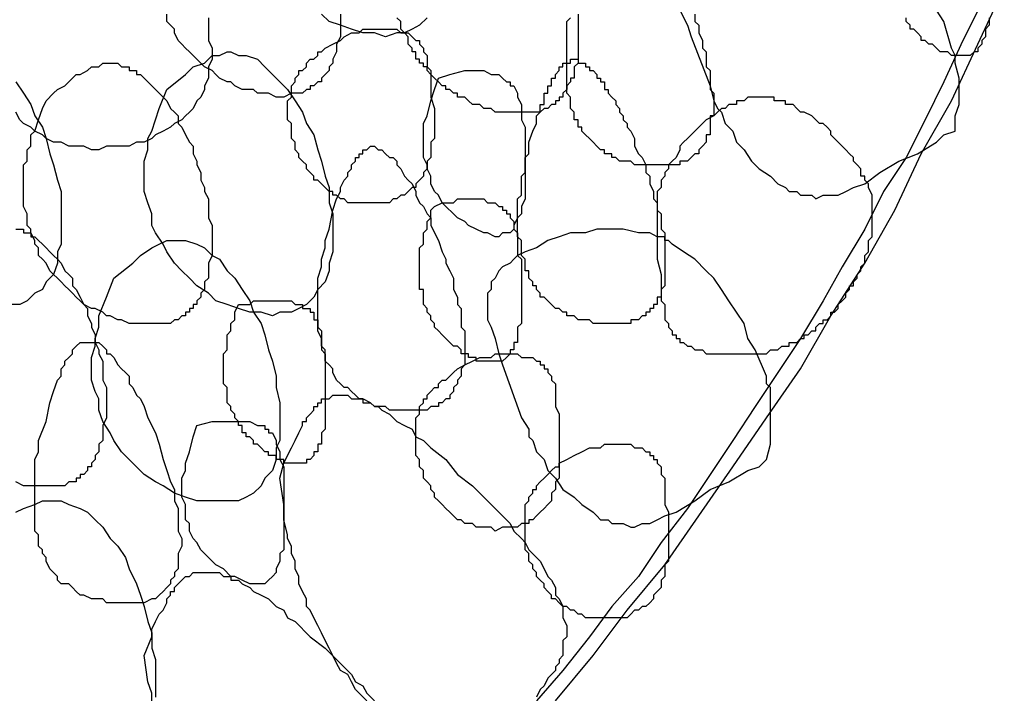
# Model space of a CAD drawing. Header units: millimetres. Extents: x 14 to 424, y 0 to 287.
# Tile 67 of 104: x 369.4 to 380.24, y 114.62 to 122.03. Entities that reach past the tile are written whole.
import ezdxf

# ---------------------------------------------------------------- set-up
doc = ezdxf.new("R2010")
doc.units = ezdxf.units.MM
doc.layers.add('PDF _0', color=7, linetype='Continuous')

msp = doc.modelspace()

# ---------------------------------------------------------------- linework, layer by layer
at = {"layer": 'PDF _0', "lineweight": 25}
for points in [[(375.298, 114.533), (375.713, 115.032), (376.087, 115.531), (376.502, 116.029), (376.876, 116.569), (377.25, 117.109), (377.624, 117.649), (377.998, 118.189), (378.33, 118.771), (378.704, 119.352), (379.037, 119.934), (379.327, 120.557), (379.66, 121.139), (379.95, 121.762), (380.241, 122.385)], [(379.992, 122.219), (379.784, 121.803), (379.577, 121.347), (379.369, 120.931), (379.161, 120.516), (378.912, 120.142), (378.704, 119.726), (378.455, 119.311), (378.247, 118.937), (377.998, 118.522), (377.749, 118.148), (377.499, 117.774), (377.25, 117.4), (377.001, 117.026), (376.752, 116.652), (376.461, 116.278), (376.212, 115.904), (375.921, 115.572), (375.672, 115.24), (375.381, 114.866), (375.09, 114.533)], [(372.93, 122.094), (372.93, 122.011), (372.93, 121.97), (372.93, 121.887), (372.93, 121.845), (372.888, 121.762), (372.888, 121.72), (372.888, 121.679), (372.847, 121.596), (372.847, 121.554), (372.805, 121.513), (372.805, 121.471), (372.764, 121.43), (372.722, 121.388), (372.722, 121.347), (372.68, 121.347), (372.639, 121.305), (372.597, 121.305), (372.597, 121.263), (372.556, 121.263), (372.514, 121.222), (372.473, 121.222), (372.431, 121.222), (372.39, 121.222), (372.307, 121.18), (372.265, 121.18), (372.223, 121.18), (372.14, 121.222), (372.099, 121.222), (372.016, 121.222), (371.974, 121.263), (371.891, 121.263), (371.85, 121.263), (371.767, 121.305), (371.725, 121.347), (371.683, 121.347), (371.6, 121.388), (371.559, 121.43), (371.517, 121.471), (371.434, 121.513), (371.393, 121.554), (371.351, 121.596), (371.31, 121.637), (371.268, 121.679), (371.226, 121.72), (371.185, 121.762), (371.143, 121.803), (371.102, 121.887), (371.102, 121.928), (371.06, 121.97), (371.019, 122.011), (371.019, 122.094)], [(373.885, 122.053), (373.802, 121.97), (373.719, 121.928), (373.636, 121.887), (373.553, 121.887), (373.428, 121.845), (373.304, 121.887), (373.179, 121.887), (373.054, 121.928), (372.93, 121.97), (372.805, 122.011), (372.722, 122.094)], [(375.547, 122.094), (375.547, 122.011), (375.547, 121.97), (375.547, 121.928), (375.547, 121.887), (375.547, 121.845), (375.547, 121.803), (375.547, 121.762), (375.547, 121.72), (375.547, 121.679), (375.547, 121.637), (375.547, 121.596), (375.547, 121.554), (375.505, 121.513), (375.505, 121.471), (375.505, 121.43), (375.505, 121.388), (375.464, 121.388), (375.464, 121.347), (375.422, 121.305), (375.422, 121.263), (375.381, 121.222), (375.381, 121.18), (375.339, 121.18), (375.339, 121.139), (375.298, 121.139), (375.298, 121.097), (375.256, 121.097), (375.215, 121.056), (375.173, 121.056), (375.131, 121.014), (375.09, 121.014), (375.048, 121.014), (375.007, 121.014), (374.965, 121.014), (374.924, 121.014), (374.882, 121.014), (374.841, 121.014), (374.799, 121.014), (374.758, 121.014), (374.716, 121.014), (374.675, 121.014), (374.633, 121.014), (374.591, 121.056), (374.55, 121.056), (374.508, 121.056), (374.467, 121.097), (374.425, 121.097), (374.384, 121.097), (374.342, 121.139), (374.301, 121.18), (374.259, 121.18), (374.218, 121.18), (374.218, 121.222), (374.176, 121.222), (374.134, 121.263), (374.093, 121.263), (374.093, 121.305), (374.051, 121.305), (374.01, 121.347), (373.968, 121.388), (373.927, 121.43), (373.885, 121.471), (373.885, 121.513), (373.844, 121.513), (373.844, 121.554), (373.802, 121.554), (373.802, 121.596), (373.761, 121.596), (373.761, 121.637), (373.761, 121.679), (373.719, 121.679), (373.719, 121.72), (373.677, 121.762), (373.677, 121.845), (373.636, 121.887), (373.594, 121.928), (373.594, 122.011), (373.553, 122.053)], [(376.835, 122.094), (376.835, 122.011), (376.876, 121.97), (376.876, 121.887), (376.918, 121.803), (376.918, 121.72), (376.959, 121.679), (376.959, 121.596), (376.959, 121.513), (377.001, 121.471), (377.001, 121.388), (377.001, 121.347), (377.001, 121.263), (377.042, 121.222), (377.042, 121.139), (377.042, 121.097), (377.042, 121.056), (377.042, 121.014), (377.042, 120.973), (377.001, 120.973), (377.001, 120.931), (377.001, 120.89), (377.001, 120.848), (377.001, 120.806), (377.001, 120.765), (376.959, 120.765), (376.959, 120.723), (376.959, 120.682), (376.918, 120.64), (376.876, 120.599), (376.876, 120.557), (376.835, 120.557), (376.793, 120.516), (376.752, 120.474), (376.71, 120.474), (376.669, 120.474), (376.669, 120.433), (376.627, 120.433), (376.585, 120.433), (376.544, 120.433), (376.502, 120.433), (376.461, 120.433), (376.419, 120.433), (376.378, 120.433), (376.336, 120.433), (376.295, 120.433), (376.253, 120.433), (376.212, 120.433), (376.17, 120.433), (376.129, 120.474), (376.087, 120.474), (376.045, 120.474), (376.004, 120.474), (375.962, 120.516), (375.921, 120.516), (375.921, 120.557), (375.879, 120.557), (375.838, 120.557), (375.838, 120.599), (375.796, 120.599), (375.755, 120.64), (375.713, 120.682), (375.672, 120.723), (375.63, 120.765), (375.588, 120.806), (375.588, 120.848), (375.547, 120.848), (375.547, 120.89), (375.547, 120.931), (375.505, 120.931), (375.505, 120.973), (375.505, 121.014), (375.464, 121.056), (375.464, 121.139), (375.464, 121.18), (375.422, 121.222), (375.422, 121.305), (375.422, 121.347), (375.422, 121.388), (375.422, 121.43), (375.422, 121.513), (375.422, 121.554), (375.422, 121.596), (375.422, 121.679), (375.422, 121.72), (375.422, 121.762), (375.422, 121.845), (375.422, 121.887), (375.422, 121.928), (375.422, 122.011), (375.464, 122.053)], [(376.669, 122.136), (376.752, 121.97), (376.793, 121.845), (377.001, 121.305), (377.042, 121.139), (377.084, 121.056), (377.126, 121.014), (377.167, 120.89), (377.25, 120.806), (377.292, 120.682), (377.375, 120.599), (377.458, 120.474), (377.541, 120.391), (377.666, 120.308), (377.749, 120.225), (377.832, 120.183), (377.873, 120.142), (377.956, 120.142), (377.998, 120.1), (378.039, 120.1), (378.123, 120.1), (378.164, 120.059), (378.247, 120.1), (378.289, 120.1), (378.372, 120.1), (378.413, 120.1), (378.496, 120.142), (378.58, 120.183), (378.704, 120.225), (378.87, 120.349), (379.078, 120.474), (379.286, 120.557), (379.493, 120.682), (379.577, 120.765), (379.701, 120.806), (379.701, 120.973), (379.743, 121.097), (379.743, 121.18), (379.743, 121.263), (379.743, 121.388), (379.701, 121.554), (379.701, 121.596), (379.701, 121.637), (379.66, 121.72), (379.577, 122.011), (379.493, 122.136)], [(371.476, 122.053), (371.476, 121.97), (371.476, 121.887), (371.476, 121.803), (371.517, 121.72), (371.517, 121.679), (371.517, 121.596), (371.476, 121.513), (371.476, 121.43), (371.476, 121.388), (371.434, 121.305), (371.434, 121.263), (371.393, 121.18), (371.351, 121.139), (371.31, 121.056), (371.268, 121.014), (371.226, 120.973), (371.185, 120.931), (371.102, 120.89), (371.06, 120.848), (370.977, 120.806), (370.894, 120.765), (370.853, 120.723), (370.769, 120.682), (370.686, 120.682), (370.603, 120.64), (370.52, 120.64), (370.437, 120.64), (370.354, 120.64), (370.271, 120.599), (370.188, 120.599), (370.105, 120.64), (370.022, 120.64), (369.939, 120.64), (369.856, 120.682), (369.772, 120.682), (369.689, 120.723), (369.648, 120.765), (369.565, 120.806), (369.523, 120.848), (369.44, 120.89), (369.399, 120.931), (369.357, 121.014)], [(380.075, 122.053), (380.075, 122.011), (380.075, 121.97), (380.034, 121.928), (380.034, 121.887), (380.034, 121.845), (379.992, 121.803), (379.992, 121.762), (379.95, 121.72), (379.95, 121.679), (379.909, 121.679), (379.867, 121.637), (379.826, 121.637), (379.784, 121.637), (379.743, 121.637), (379.701, 121.637), (379.66, 121.637), (379.618, 121.679), (379.577, 121.679), (379.535, 121.679), (379.493, 121.72), (379.452, 121.762), (379.41, 121.762), (379.369, 121.803), (379.327, 121.803), (379.327, 121.845), (379.286, 121.887), (379.244, 121.928), (379.203, 121.928), (379.203, 121.97), (379.161, 122.011), (379.161, 122.053)], [(369.357, 121.347), (369.44, 121.222), (369.523, 121.097), (369.565, 120.973), (369.648, 120.848), (369.689, 120.723), (369.731, 120.557), (369.772, 120.433), (369.814, 120.266), (369.856, 120.142), (369.856, 119.976), (369.856, 119.851), (369.856, 119.726), (369.856, 119.56), (369.814, 119.477), (369.814, 119.352), (369.772, 119.228), (369.689, 119.145), (369.648, 119.062), (369.565, 119.02), (369.482, 118.937), (369.399, 118.895), (369.315, 118.895)], [(369.357, 119.726), (369.399, 119.726), (369.44, 119.726), (369.44, 119.685), (369.482, 119.685), (369.523, 119.685), (369.523, 119.643), (369.565, 119.643), (369.606, 119.602), (369.648, 119.56), (369.689, 119.519), (369.731, 119.477), (369.772, 119.436), (369.814, 119.394), (369.856, 119.352), (369.897, 119.269), (369.939, 119.228), (369.98, 119.186), (369.98, 119.103), (370.022, 119.062), (370.063, 118.979), (370.105, 118.895), (370.146, 118.854), (370.146, 118.771), (370.188, 118.688), (370.188, 118.646), (370.229, 118.563), (370.229, 118.48), (370.271, 118.397), (370.271, 118.355), (370.313, 118.272), (370.313, 118.189), (370.313, 118.106), (370.313, 118.065), (370.354, 117.982), (370.354, 117.898), (370.354, 117.857), (370.354, 117.774), (370.354, 117.691), (370.354, 117.649), (370.313, 117.566), (370.313, 117.525), (370.313, 117.441), (370.313, 117.4), (370.271, 117.358), (370.271, 117.275), (370.229, 117.234), (370.229, 117.192), (370.188, 117.151), (370.188, 117.109), (370.146, 117.109), (370.146, 117.068), (370.105, 117.026), (370.063, 117.026), (370.063, 116.985), (370.022, 116.985), (370.022, 116.943), (369.98, 116.943), (369.939, 116.943), (369.897, 116.901), (369.856, 116.901), (369.814, 116.901), (369.772, 116.901), (369.731, 116.901), (369.689, 116.901), (369.606, 116.901), (369.565, 116.901), (369.482, 116.901), (369.44, 116.901), (369.357, 116.943)], [(373.221, 114.533), (373.137, 114.617), (373.096, 114.658), (373.054, 114.741), (373.013, 114.824), (372.93, 114.866), (372.888, 114.949), (372.847, 115.032), (372.805, 115.115), (372.764, 115.198), (372.722, 115.281), (372.68, 115.364), (372.639, 115.447), (372.597, 115.531), (372.556, 115.572), (372.556, 115.655), (372.514, 115.738), (372.473, 115.821), (372.473, 115.904), (372.431, 115.987), (372.431, 116.071), (372.39, 116.154), (372.39, 116.237), (372.348, 116.32), (372.348, 116.361), (372.307, 116.528), (372.307, 116.694), (372.265, 116.985), (372.307, 117.151), (372.348, 117.234), (372.39, 117.317), (372.431, 117.4), (372.473, 117.483), (372.514, 117.566), (372.514, 117.608), (372.556, 117.608), (372.556, 117.649), (372.597, 117.691), (372.639, 117.732), (372.639, 117.774), (372.68, 117.774), (372.68, 117.815), (372.722, 117.815), (372.722, 117.857), (372.764, 117.857), (372.805, 117.857), (372.847, 117.898), (372.888, 117.898), (372.93, 117.898), (372.971, 117.898), (373.013, 117.898), (373.054, 117.857), (373.096, 117.857), (373.137, 117.857), (373.179, 117.857), (373.179, 117.815), (373.221, 117.815), (373.262, 117.815), (373.304, 117.774), (373.345, 117.774), (373.387, 117.732), (373.47, 117.691), (373.553, 117.608), (373.636, 117.566), (373.719, 117.525), (373.761, 117.441), (373.844, 117.4), (373.927, 117.317), (374.093, 117.192), (374.218, 117.026), (374.384, 116.901), (374.508, 116.777), (374.591, 116.694), (374.675, 116.611), (374.716, 116.569), (374.799, 116.486), (374.841, 116.403), (374.924, 116.32), (374.965, 116.278), (375.007, 116.195), (375.09, 116.112), (375.131, 116.071), (375.173, 115.987), (375.215, 115.904), (375.256, 115.863), (375.298, 115.78), (375.298, 115.697), (375.339, 115.655), (375.381, 115.572), (375.381, 115.489), (375.381, 115.447), (375.422, 115.364), (375.422, 115.281), (375.422, 115.24), (375.381, 115.198), (375.381, 115.157), (375.381, 115.115), (375.381, 115.074), (375.381, 115.032), (375.339, 114.99), (375.339, 114.949), (375.298, 114.907), (375.298, 114.866), (375.256, 114.824), (375.215, 114.783), (375.173, 114.7), (375.131, 114.658), (375.09, 114.575)], [(369.357, 116.611), (369.44, 116.652), (369.565, 116.694), (369.648, 116.735), (369.689, 116.735), (369.772, 116.735), (369.856, 116.735), (369.939, 116.694), (370.063, 116.652), (370.146, 116.611), (370.229, 116.528), (370.313, 116.444), (370.396, 116.32), (370.479, 116.237), (370.562, 116.112), (370.603, 115.987), (370.686, 115.821), (370.728, 115.697), (370.769, 115.572), (370.811, 115.406), (370.853, 115.281), (370.853, 115.115), (370.894, 114.99), (370.894, 114.824), (370.894, 114.7), (370.894, 114.575)], [(370.853, 114.45), (370.853, 114.617), (370.811, 114.741), (370.769, 115.032), (370.853, 115.24), (370.853, 115.323), (370.894, 115.406), (370.936, 115.489), (370.977, 115.531), (371.019, 115.614), (371.019, 115.655), (371.06, 115.697), (371.06, 115.738), (371.102, 115.738), (371.102, 115.78), (371.143, 115.821), (371.185, 115.863), (371.226, 115.904), (371.268, 115.904), (371.31, 115.946), (371.351, 115.946), (371.393, 115.946), (371.434, 115.946), (371.476, 115.946), (371.517, 115.946), (371.559, 115.946), (371.6, 115.946), (371.642, 115.904), (371.683, 115.904), (371.725, 115.904), (371.725, 115.863), (371.767, 115.863), (371.808, 115.863), (371.85, 115.821), (371.933, 115.78), (371.974, 115.738), (372.057, 115.697), (372.14, 115.655), (372.223, 115.572), (372.307, 115.531), (372.348, 115.447), (372.431, 115.406), (372.597, 115.24), (372.764, 115.115), (372.888, 114.99), (373.054, 114.824), (373.096, 114.741), (373.179, 114.7), (373.221, 114.617), (373.304, 114.533)]]:
    msp.add_lwpolyline(points, dxfattribs=at)
for points in [[(372.971, 121.845), (373.054, 121.887), (373.137, 121.887), (373.179, 121.928), (373.221, 121.928), (373.262, 121.928), (373.345, 121.928), (373.387, 121.928), (373.428, 121.928), (373.47, 121.928), (373.511, 121.928), (373.553, 121.928), (373.594, 121.887), (373.636, 121.887), (373.677, 121.887), (373.719, 121.845), (373.761, 121.803), (373.802, 121.803), (373.802, 121.762), (373.844, 121.72), (373.844, 121.679), (373.885, 121.637), (373.885, 121.596), (373.885, 121.554), (373.885, 121.513), (373.927, 121.471), (373.927, 121.347), (373.927, 121.263), (373.927, 121.18), (373.968, 121.056), (373.968, 120.973), (373.968, 120.931), (373.968, 120.89), (373.968, 120.848), (373.968, 120.806), (373.968, 120.723), (373.927, 120.682), (373.927, 120.64), (373.927, 120.599), (373.927, 120.557), (373.927, 120.516), (373.885, 120.474), (373.885, 120.433), (373.885, 120.391), (373.844, 120.349), (373.844, 120.308), (373.802, 120.266), (373.761, 120.225), (373.761, 120.183), (373.719, 120.183), (373.677, 120.142), (373.636, 120.1), (373.594, 120.1), (373.553, 120.059), (373.511, 120.059), (373.47, 120.017), (373.428, 120.017), (373.387, 120.017), (373.345, 120.017), (373.304, 120.017), (373.262, 120.017), (373.221, 120.017), (373.179, 120.017), (373.137, 120.017), (373.096, 120.017), (373.013, 120.017), (372.971, 120.059), (372.93, 120.059), (372.888, 120.1), (372.847, 120.1), (372.847, 120.142), (372.805, 120.142), (372.764, 120.183), (372.722, 120.225), (372.68, 120.266), (372.639, 120.266), (372.639, 120.308), (372.597, 120.349), (372.556, 120.391), (372.556, 120.433), (372.514, 120.474), (372.473, 120.516), (372.473, 120.557), (372.431, 120.599), (372.431, 120.64), (372.431, 120.682), (372.39, 120.723), (372.39, 120.806), (372.39, 120.848), (372.39, 120.89), (372.348, 120.931), (372.348, 120.973), (372.348, 121.014), (372.348, 121.056), (372.348, 121.097), (372.348, 121.139), (372.39, 121.18), (372.39, 121.222), (372.39, 121.263), (372.39, 121.305), (372.431, 121.347), (372.431, 121.388), (372.473, 121.43), (372.473, 121.471), (372.514, 121.471), (372.556, 121.513), (372.556, 121.554), (372.597, 121.596), (372.639, 121.596), (372.68, 121.637), (372.68, 121.679), (372.722, 121.679), (372.764, 121.72), (372.847, 121.762), (372.93, 121.803)], [(371.019, 121.263), (371.226, 121.43), (371.31, 121.513), (371.434, 121.554), (371.517, 121.637), (371.6, 121.637), (371.683, 121.679), (371.725, 121.679), (371.808, 121.637), (371.891, 121.637), (372.016, 121.596), (372.099, 121.513), (372.182, 121.43), (372.265, 121.347), (372.348, 121.263), (372.431, 121.139), (372.514, 121.014), (372.556, 120.89), (372.639, 120.765), (372.68, 120.599), (372.722, 120.474), (372.764, 120.308), (372.805, 120.183), (372.805, 120.017), (372.847, 119.893), (372.847, 119.768), (372.847, 119.602), (372.847, 119.477), (372.805, 119.352), (372.805, 119.269), (372.764, 119.145), (372.68, 119.062), (372.639, 118.979), (372.556, 118.895), (372.473, 118.854), (372.39, 118.812), (372.265, 118.812), (372.182, 118.771), (372.057, 118.812), (371.933, 118.812), (371.808, 118.854), (371.683, 118.895), (371.559, 118.937), (371.476, 119.02), (371.351, 119.103), (371.268, 119.186), (371.185, 119.269), (371.102, 119.352), (371.019, 119.477), (370.977, 119.56), (370.894, 119.685), (370.853, 119.768), (370.853, 119.893), (370.811, 120.017), (370.769, 120.142), (370.769, 120.266), (370.769, 120.391), (370.769, 120.474), (370.811, 120.599), (370.811, 120.723), (370.853, 120.806), (370.936, 121.056)], [(369.689, 121.139), (369.772, 121.222), (369.814, 121.263), (369.897, 121.305), (369.939, 121.347), (369.98, 121.388), (370.022, 121.43), (370.063, 121.43), (370.146, 121.471), (370.188, 121.513), (370.229, 121.513), (370.271, 121.513), (370.313, 121.554), (370.354, 121.554), (370.396, 121.554), (370.437, 121.554), (370.479, 121.554), (370.52, 121.513), (370.562, 121.513), (370.603, 121.513), (370.603, 121.471), (370.645, 121.471), (370.686, 121.471), (370.686, 121.43), (370.728, 121.43), (370.769, 121.388), (370.811, 121.347), (370.853, 121.305), (370.894, 121.263), (370.936, 121.222), (370.977, 121.18), (371.019, 121.139), (371.06, 121.056), (371.102, 121.014), (371.143, 120.973), (371.143, 120.89), (371.185, 120.848), (371.226, 120.765), (371.268, 120.682), (371.31, 120.64), (371.31, 120.557), (371.351, 120.474), (371.351, 120.433), (371.393, 120.349), (371.393, 120.266), (371.434, 120.183), (371.434, 120.142), (371.476, 120.059), (371.476, 119.976), (371.476, 119.893), (371.476, 119.851), (371.517, 119.768), (371.517, 119.685), (371.517, 119.643), (371.517, 119.56), (371.517, 119.477), (371.517, 119.436), (371.476, 119.352), (371.476, 119.311), (371.476, 119.228), (371.476, 119.186), (371.434, 119.145), (371.434, 119.062), (371.393, 119.02), (371.393, 118.979), (371.351, 118.937), (371.351, 118.895), (371.31, 118.895), (371.31, 118.854), (371.268, 118.854), (371.268, 118.812), (371.226, 118.812), (371.226, 118.771), (371.185, 118.771), (371.143, 118.729), (371.102, 118.729), (371.06, 118.688), (371.019, 118.688), (370.977, 118.688), (370.936, 118.688), (370.894, 118.688), (370.853, 118.688), (370.769, 118.688), (370.728, 118.688), (370.645, 118.688), (370.603, 118.688), (370.52, 118.729), (370.479, 118.729), (370.396, 118.771), (370.354, 118.771), (370.313, 118.812), (370.229, 118.854), (370.188, 118.854), (370.105, 118.895), (370.063, 118.937), (370.022, 118.979), (369.98, 119.02), (369.939, 119.062), (369.897, 119.103), (369.856, 119.145), (369.814, 119.186), (369.772, 119.228), (369.731, 119.269), (369.689, 119.352), (369.648, 119.394), (369.606, 119.436), (369.606, 119.519), (369.565, 119.56), (369.565, 119.602), (369.523, 119.685), (369.523, 119.726), (369.482, 119.768), (369.482, 119.851), (369.482, 119.893), (369.44, 119.976), (369.44, 120.017), (369.44, 120.059), (369.44, 120.142), (369.44, 120.183), (369.44, 120.266), (369.44, 120.308), (369.44, 120.349), (369.44, 120.433), (369.482, 120.474), (369.482, 120.557), (369.482, 120.599), (369.523, 120.64), (369.523, 120.723), (369.523, 120.765), (369.565, 120.806), (369.606, 120.931), (369.648, 121.056)], [(375.09, 120.89), (375.09, 120.973), (375.131, 121.014), (375.131, 121.097), (375.173, 121.097), (375.173, 121.139), (375.173, 121.18), (375.173, 121.222), (375.215, 121.222), (375.215, 121.263), (375.215, 121.305), (375.256, 121.305), (375.256, 121.347), (375.256, 121.388), (375.298, 121.388), (375.298, 121.43), (375.339, 121.471), (375.339, 121.513), (375.381, 121.513), (375.381, 121.554), (375.422, 121.554), (375.464, 121.554), (375.464, 121.596), (375.505, 121.596), (375.547, 121.596), (375.547, 121.554), (375.588, 121.554), (375.63, 121.554), (375.63, 121.513), (375.672, 121.513), (375.672, 121.471), (375.713, 121.471), (375.755, 121.43), (375.755, 121.388), (375.796, 121.388), (375.796, 121.347), (375.838, 121.347), (375.838, 121.305), (375.838, 121.263), (375.879, 121.263), (375.879, 121.222), (375.921, 121.18), (375.962, 121.139), (375.962, 121.097), (376.004, 121.056), (376.004, 121.014), (376.045, 120.973), (376.045, 120.931), (376.087, 120.89), (376.087, 120.848), (376.129, 120.806), (376.17, 120.723), (376.17, 120.64), (376.212, 120.557), (376.253, 120.516), (376.295, 120.433), (376.295, 120.349), (376.336, 120.308), (376.336, 120.225), (376.378, 120.142), (376.378, 120.059), (376.419, 120.017), (376.419, 119.976), (376.419, 119.934), (376.461, 119.893), (376.461, 119.851), (376.461, 119.809), (376.461, 119.768), (376.461, 119.726), (376.502, 119.685), (376.502, 119.643), (376.502, 119.602), (376.502, 119.56), (376.502, 119.519), (376.502, 119.477), (376.502, 119.436), (376.502, 119.394), (376.502, 119.352), (376.502, 119.311), (376.502, 119.269), (376.502, 119.228), (376.502, 119.186), (376.502, 119.145), (376.502, 119.103), (376.461, 119.062), (376.461, 119.02), (376.461, 118.979), (376.419, 118.979), (376.419, 118.937), (376.419, 118.895), (376.378, 118.895), (376.378, 118.854), (376.336, 118.854), (376.336, 118.812), (376.295, 118.812), (376.295, 118.771), (376.253, 118.771), (376.212, 118.729), (376.17, 118.729), (376.129, 118.729), (376.129, 118.688), (376.087, 118.688), (376.045, 118.688), (376.004, 118.688), (375.962, 118.688), (375.921, 118.688), (375.879, 118.688), (375.838, 118.688), (375.796, 118.688), (375.755, 118.688), (375.713, 118.688), (375.672, 118.729), (375.63, 118.729), (375.588, 118.729), (375.547, 118.729), (375.505, 118.771), (375.464, 118.771), (375.422, 118.771), (375.422, 118.812), (375.381, 118.812), (375.339, 118.854), (375.298, 118.854), (375.256, 118.895), (375.215, 118.937), (375.173, 118.979), (375.131, 118.979), (375.131, 119.02), (375.09, 119.062), (375.09, 119.103), (375.048, 119.103), (375.048, 119.145), (375.007, 119.186), (375.007, 119.228), (375.007, 119.269), (374.965, 119.269), (374.965, 119.311), (374.965, 119.352), (374.965, 119.394), (374.924, 119.436), (374.924, 119.477), (374.924, 119.519), (374.924, 119.56), (374.924, 119.602), (374.882, 119.643), (374.882, 119.726), (374.882, 119.768), (374.882, 119.809), (374.882, 119.893), (374.882, 119.934), (374.882, 119.976), (374.882, 120.059), (374.924, 120.1), (374.924, 120.142), (374.924, 120.225), (374.924, 120.266), (374.924, 120.308), (374.965, 120.349), (374.965, 120.433), (374.965, 120.474), (374.965, 120.516), (375.007, 120.557), (375.007, 120.682), (375.048, 120.806)], [(374.01, 121.388), (374.134, 121.43), (374.301, 121.471), (374.384, 121.471), (374.425, 121.471), (374.508, 121.471), (374.591, 121.43), (374.675, 121.43), (374.716, 121.388), (374.758, 121.347), (374.799, 121.347), (374.799, 121.305), (374.841, 121.305), (374.882, 121.222), (374.882, 121.18), (374.924, 121.097), (374.924, 121.014), (374.924, 120.931), (374.965, 120.848), (374.965, 120.682), (374.965, 120.474), (374.965, 120.308), (374.965, 120.225), (374.965, 120.142), (374.965, 120.059), (374.924, 119.976), (374.924, 119.893), (374.882, 119.851), (374.841, 119.768), (374.841, 119.726), (374.799, 119.685), (374.716, 119.685), (374.675, 119.643), (374.633, 119.643), (374.55, 119.685), (374.508, 119.685), (374.425, 119.726), (374.342, 119.768), (374.301, 119.809), (374.218, 119.851), (374.176, 119.893), (374.093, 119.976), (374.051, 120.017), (374.01, 120.1), (373.968, 120.142), (373.927, 120.225), (373.927, 120.308), (373.885, 120.391), (373.885, 120.433), (373.844, 120.516), (373.844, 120.599), (373.844, 120.682), (373.844, 120.765), (373.844, 120.806), (373.844, 120.89), (373.885, 120.973), (373.927, 121.139), (373.968, 121.263)], [(377.042, 118.355), (377.209, 118.355), (377.292, 118.355), (377.375, 118.355), (377.416, 118.355), (377.458, 118.355), (377.499, 118.355), (377.541, 118.355), (377.583, 118.355), (377.624, 118.355), (377.666, 118.397), (377.707, 118.397), (377.749, 118.397), (377.79, 118.439), (377.832, 118.439), (377.873, 118.439), (377.873, 118.48), (377.915, 118.48), (377.956, 118.48), (377.998, 118.522), (378.039, 118.522), (378.039, 118.563), (378.081, 118.563), (378.123, 118.605), (378.164, 118.605), (378.164, 118.646), (378.206, 118.688), (378.247, 118.688), (378.247, 118.729), (378.289, 118.729), (378.33, 118.771), (378.33, 118.812), (378.372, 118.812), (378.413, 118.854), (378.413, 118.895), (378.455, 118.937), (378.496, 118.979), (378.496, 119.02), (378.538, 119.062), (378.538, 119.103), (378.58, 119.103), (378.58, 119.145), (378.621, 119.186), (378.621, 119.228), (378.663, 119.269), (378.663, 119.311), (378.704, 119.352), (378.704, 119.394), (378.704, 119.436), (378.746, 119.477), (378.746, 119.519), (378.746, 119.56), (378.746, 119.602), (378.787, 119.643), (378.787, 119.685), (378.787, 119.726), (378.787, 119.768), (378.787, 119.851), (378.787, 119.893), (378.787, 119.976), (378.787, 120.017), (378.787, 120.059), (378.787, 120.1), (378.746, 120.183), (378.746, 120.225), (378.704, 120.266), (378.704, 120.308), (378.663, 120.308), (378.663, 120.391), (378.621, 120.433), (378.58, 120.474), (378.58, 120.516), (378.538, 120.557), (378.496, 120.599), (378.455, 120.64), (378.413, 120.682), (378.372, 120.723), (378.33, 120.765), (378.33, 120.806), (378.289, 120.848), (378.247, 120.89), (378.206, 120.89), (378.164, 120.931), (378.123, 120.973), (378.039, 121.014), (377.998, 121.014), (377.956, 121.056), (377.915, 121.097), (377.873, 121.097), (377.832, 121.097), (377.832, 121.139), (377.79, 121.139), (377.749, 121.139), (377.707, 121.139), (377.707, 121.18), (377.666, 121.18), (377.624, 121.18), (377.583, 121.18), (377.541, 121.18), (377.499, 121.18), (377.458, 121.18), (377.416, 121.18), (377.375, 121.139), (377.333, 121.139), (377.292, 121.139), (377.292, 121.097), (377.25, 121.097), (377.209, 121.097), (377.167, 121.056), (377.126, 121.056), (377.084, 121.014), (377.042, 120.973), (376.959, 120.931), (376.918, 120.89), (376.876, 120.848), (376.835, 120.806), (376.793, 120.765), (376.752, 120.723), (376.71, 120.682), (376.669, 120.64), (376.669, 120.599), (376.627, 120.516), (376.585, 120.474), (376.544, 120.433), (376.544, 120.391), (376.502, 120.349), (376.502, 120.308), (376.461, 120.266), (376.461, 120.225), (376.461, 120.183), (376.419, 120.142), (376.419, 120.059), (376.419, 120.017), (376.419, 119.976), (376.419, 119.934), (376.419, 119.893), (376.419, 119.851), (376.419, 119.809), (376.419, 119.768), (376.419, 119.726), (376.419, 119.685), (376.419, 119.56), (376.419, 119.477), (376.419, 119.394), (376.461, 119.228), (376.461, 119.145), (376.461, 119.062), (376.461, 118.937), (376.502, 118.895), (376.502, 118.854), (376.502, 118.812), (376.502, 118.771), (376.502, 118.729), (376.544, 118.688), (376.544, 118.646), (376.585, 118.605), (376.585, 118.563), (376.627, 118.563), (376.627, 118.522), (376.669, 118.522), (376.669, 118.48), (376.71, 118.48), (376.752, 118.439), (376.793, 118.439), (376.835, 118.397), (376.876, 118.397), (376.918, 118.397), (376.959, 118.355), (377.001, 118.355)], [(372.847, 119.934), (372.888, 120.059), (372.93, 120.142), (372.93, 120.183), (372.971, 120.266), (373.013, 120.308), (373.013, 120.349), (373.054, 120.391), (373.054, 120.433), (373.096, 120.474), (373.096, 120.516), (373.137, 120.516), (373.137, 120.557), (373.179, 120.557), (373.179, 120.599), (373.221, 120.599), (373.262, 120.64), (373.304, 120.64), (373.345, 120.599), (373.387, 120.599), (373.428, 120.557), (373.47, 120.516), (373.511, 120.516), (373.553, 120.474), (373.553, 120.433), (373.594, 120.391), (373.636, 120.308), (373.677, 120.266), (373.719, 120.225), (373.761, 120.142), (373.761, 120.1), (373.802, 120.017), (373.844, 119.976), (373.885, 119.893), (373.927, 119.851), (373.927, 119.768), (374.01, 119.602), (374.051, 119.477), (374.093, 119.394), (374.093, 119.352), (374.134, 119.269), (374.176, 119.186), (374.176, 119.103), (374.176, 119.062), (374.218, 118.979), (374.218, 118.895), (374.259, 118.854), (374.259, 118.771), (374.259, 118.729), (374.259, 118.646), (374.301, 118.605), (374.301, 118.522), (374.301, 118.48), (374.301, 118.397), (374.301, 118.355), (374.301, 118.314), (374.301, 118.231), (374.259, 118.189), (374.259, 118.148), (374.259, 118.106), (374.218, 118.065), (374.218, 118.023), (374.176, 117.982), (374.176, 117.94), (374.134, 117.898), (374.134, 117.857), (374.093, 117.857), (374.051, 117.815), (374.01, 117.815), (374.01, 117.774), (373.968, 117.774), (373.927, 117.774), (373.885, 117.732), (373.802, 117.732), (373.761, 117.732), (373.719, 117.732), (373.636, 117.732), (373.594, 117.732), (373.553, 117.732), (373.47, 117.732), (373.428, 117.774), (373.345, 117.774), (373.304, 117.774), (373.262, 117.815), (373.179, 117.857), (373.137, 117.857), (373.096, 117.898), (373.054, 117.94), (373.013, 117.982), (372.971, 117.982), (372.93, 118.023), (372.888, 118.065), (372.847, 118.148), (372.847, 118.189), (372.805, 118.231), (372.764, 118.272), (372.764, 118.314), (372.764, 118.397), (372.722, 118.439), (372.722, 118.48), (372.722, 118.522), (372.68, 118.605), (372.68, 118.646), (372.68, 118.688), (372.68, 118.771), (372.68, 118.812), (372.68, 118.854), (372.68, 118.937), (372.68, 118.979), (372.68, 119.02), (372.68, 119.103), (372.68, 119.186), (372.722, 119.311), (372.722, 119.394), (372.764, 119.519), (372.764, 119.602), (372.805, 119.726)], [(373.968, 119.976), (374.051, 120.017), (374.093, 120.017), (374.134, 120.017), (374.176, 120.017), (374.218, 120.059), (374.259, 120.059), (374.301, 120.059), (374.342, 120.059), (374.384, 120.059), (374.425, 120.059), (374.467, 120.059), (374.508, 120.059), (374.55, 120.017), (374.591, 120.017), (374.633, 120.017), (374.675, 119.976), (374.716, 119.976), (374.716, 119.934), (374.758, 119.934), (374.758, 119.893), (374.799, 119.893), (374.799, 119.851), (374.841, 119.809), (374.841, 119.768), (374.841, 119.726), (374.882, 119.685), (374.882, 119.643), (374.882, 119.602), (374.882, 119.56), (374.882, 119.519), (374.882, 119.477), (374.882, 119.436), (374.924, 119.394), (374.924, 119.352), (374.924, 119.311), (374.924, 119.269), (374.924, 119.228), (374.924, 119.186), (374.924, 119.145), (374.924, 119.062), (374.924, 119.02), (374.924, 118.979), (374.924, 118.937), (374.924, 118.895), (374.924, 118.854), (374.924, 118.812), (374.924, 118.771), (374.924, 118.729), (374.924, 118.688), (374.882, 118.646), (374.882, 118.605), (374.882, 118.563), (374.882, 118.522), (374.882, 118.48), (374.841, 118.48), (374.841, 118.439), (374.841, 118.397), (374.799, 118.397), (374.799, 118.355), (374.758, 118.314), (374.716, 118.272), (374.675, 118.272), (374.633, 118.272), (374.591, 118.272), (374.55, 118.272), (374.508, 118.272), (374.467, 118.272), (374.425, 118.272), (374.425, 118.314), (374.384, 118.314), (374.342, 118.314), (374.342, 118.355), (374.301, 118.355), (374.259, 118.355), (374.259, 118.397), (374.218, 118.439), (374.176, 118.439), (374.134, 118.48), (374.093, 118.522), (374.051, 118.563), (374.01, 118.605), (373.968, 118.646), (373.968, 118.688), (373.927, 118.729), (373.927, 118.771), (373.885, 118.812), (373.885, 118.854), (373.844, 118.895), (373.844, 118.937), (373.844, 118.979), (373.844, 119.02), (373.844, 119.062), (373.802, 119.062), (373.802, 119.103), (373.802, 119.145), (373.802, 119.186), (373.802, 119.228), (373.802, 119.269), (373.802, 119.311), (373.802, 119.352), (373.802, 119.394), (373.802, 119.436), (373.802, 119.477), (373.802, 119.519), (373.844, 119.56), (373.844, 119.602), (373.844, 119.643), (373.844, 119.685), (373.885, 119.726), (373.885, 119.768), (373.885, 119.809), (373.927, 119.851), (373.927, 119.934)], [(377.624, 117.192), (377.666, 117.358), (377.666, 117.483), (377.666, 117.566), (377.666, 117.649), (377.666, 117.774), (377.666, 117.94), (377.666, 117.982), (377.624, 118.023), (377.624, 118.106), (377.499, 118.397), (377.416, 118.522), (377.375, 118.688), (377.292, 118.812), (377.209, 118.937), (377.126, 119.062), (377.042, 119.186), (376.959, 119.269), (376.835, 119.394), (376.71, 119.477), (376.585, 119.56), (376.544, 119.602), (376.502, 119.602), (376.502, 119.643), (376.419, 119.643), (376.336, 119.685), (376.295, 119.685), (376.212, 119.685), (376.045, 119.726), (375.921, 119.726), (375.755, 119.726), (375.63, 119.685), (375.464, 119.685), (375.339, 119.643), (375.215, 119.602), (375.09, 119.519), (374.965, 119.477), (374.882, 119.436), (374.841, 119.394), (374.799, 119.352), (374.716, 119.311), (374.675, 119.269), (374.633, 119.186), (374.591, 119.145), (374.591, 119.062), (374.55, 119.02), (374.55, 118.937), (374.55, 118.854), (374.55, 118.812), (374.55, 118.729), (374.591, 118.646), (374.633, 118.522), (374.675, 118.355), (374.716, 118.231), (374.924, 117.649), (375.007, 117.525), (375.007, 117.441), (375.048, 117.4), (375.09, 117.275), (375.173, 117.192), (375.215, 117.068), (375.298, 116.985), (375.381, 116.86), (375.505, 116.777), (375.588, 116.694), (375.713, 116.611), (375.755, 116.569), (375.796, 116.528), (375.879, 116.528), (375.921, 116.486), (376.004, 116.486), (376.045, 116.486), (376.129, 116.444), (376.17, 116.444), (376.253, 116.486), (376.295, 116.486), (376.336, 116.486), (376.419, 116.528), (376.502, 116.569), (376.627, 116.611), (376.835, 116.735), (377.001, 116.86), (377.209, 116.943), (377.416, 117.068), (377.541, 117.109)], [(370.437, 119.186), (370.645, 119.352), (370.728, 119.436), (370.853, 119.519), (370.936, 119.56), (371.019, 119.602), (371.102, 119.602), (371.143, 119.602), (371.226, 119.602), (371.351, 119.56), (371.434, 119.519), (371.517, 119.436), (371.6, 119.394), (371.683, 119.269), (371.767, 119.186), (371.85, 119.062), (371.933, 118.937), (371.974, 118.812), (372.057, 118.688), (372.099, 118.563), (372.14, 118.397), (372.182, 118.272), (372.223, 118.106), (372.223, 117.982), (372.265, 117.815), (372.265, 117.691), (372.265, 117.566), (372.265, 117.4), (372.223, 117.317), (372.223, 117.192), (372.182, 117.068), (372.099, 116.985), (372.057, 116.901), (371.974, 116.818), (371.891, 116.777), (371.808, 116.735), (371.683, 116.735), (371.6, 116.735), (371.476, 116.735), (371.351, 116.735), (371.226, 116.777), (371.102, 116.818), (370.977, 116.901), (370.894, 116.943), (370.769, 117.026), (370.686, 117.109), (370.603, 117.192), (370.52, 117.275), (370.437, 117.4), (370.396, 117.483), (370.313, 117.608), (370.271, 117.732), (370.271, 117.857), (370.229, 117.94), (370.188, 118.065), (370.188, 118.189), (370.188, 118.314), (370.229, 118.439), (370.229, 118.522), (370.271, 118.646), (370.271, 118.771), (370.354, 118.979)], [(371.808, 118.895), (371.891, 118.895), (371.933, 118.895), (371.974, 118.937), (372.016, 118.937), (372.057, 118.937), (372.099, 118.937), (372.14, 118.937), (372.182, 118.937), (372.223, 118.937), (372.265, 118.937), (372.307, 118.937), (372.348, 118.937), (372.39, 118.937), (372.431, 118.895), (372.473, 118.895), (372.514, 118.895), (372.514, 118.854), (372.556, 118.854), (372.597, 118.854), (372.597, 118.812), (372.639, 118.812), (372.639, 118.771), (372.639, 118.729), (372.68, 118.729), (372.68, 118.688), (372.68, 118.646), (372.722, 118.605), (372.722, 118.563), (372.722, 118.522), (372.722, 118.48), (372.722, 118.439), (372.722, 118.397), (372.764, 118.355), (372.764, 118.314), (372.764, 118.231), (372.764, 118.189), (372.764, 118.148), (372.764, 118.106), (372.764, 118.065), (372.764, 118.023), (372.764, 117.982), (372.764, 117.94), (372.764, 117.857), (372.764, 117.815), (372.764, 117.774), (372.764, 117.732), (372.764, 117.691), (372.764, 117.649), (372.764, 117.608), (372.764, 117.566), (372.764, 117.525), (372.722, 117.483), (372.722, 117.441), (372.722, 117.4), (372.722, 117.358), (372.68, 117.358), (372.68, 117.317), (372.68, 117.275), (372.639, 117.275), (372.639, 117.234), (372.597, 117.192), (372.556, 117.192), (372.556, 117.151), (372.514, 117.151), (372.473, 117.151), (372.431, 117.151), (372.39, 117.151), (372.348, 117.151), (372.307, 117.151), (372.307, 117.192), (372.265, 117.192), (372.223, 117.192), (372.223, 117.234), (372.182, 117.234), (372.14, 117.234), (372.14, 117.275), (372.099, 117.275), (372.057, 117.317), (372.016, 117.358), (371.974, 117.358), (371.974, 117.4), (371.933, 117.441), (371.891, 117.441), (371.891, 117.483), (371.85, 117.483), (371.85, 117.525), (371.85, 117.566), (371.808, 117.566), (371.808, 117.608), (371.767, 117.649), (371.767, 117.691), (371.725, 117.732), (371.725, 117.774), (371.683, 117.815), (371.683, 117.857), (371.683, 117.898), (371.683, 117.94), (371.683, 117.982), (371.642, 118.023), (371.642, 118.065), (371.642, 118.106), (371.642, 118.148), (371.642, 118.189), (371.642, 118.231), (371.642, 118.272), (371.642, 118.314), (371.642, 118.355), (371.683, 118.397), (371.683, 118.439), (371.683, 118.48), (371.683, 118.522), (371.683, 118.563), (371.725, 118.605), (371.725, 118.646), (371.725, 118.688), (371.767, 118.729), (371.767, 118.812)], [(369.731, 117.815), (369.772, 117.94), (369.814, 118.065), (369.856, 118.106), (369.856, 118.189), (369.897, 118.231), (369.897, 118.272), (369.939, 118.314), (369.98, 118.355), (369.98, 118.397), (370.022, 118.439), (370.063, 118.48), (370.105, 118.48), (370.146, 118.48), (370.188, 118.48), (370.229, 118.48), (370.271, 118.48), (370.313, 118.439), (370.354, 118.397), (370.354, 118.355), (370.396, 118.355), (370.437, 118.314), (370.479, 118.231), (370.52, 118.189), (370.562, 118.148), (370.603, 118.106), (370.603, 118.023), (370.645, 117.982), (370.686, 117.898), (370.728, 117.857), (370.769, 117.774), (370.811, 117.649), (370.894, 117.483), (370.936, 117.358), (370.977, 117.192), (371.019, 117.068), (371.06, 116.943), (371.102, 116.86), (371.102, 116.777), (371.102, 116.735), (371.143, 116.652), (371.143, 116.569), (371.143, 116.528), (371.143, 116.444), (371.143, 116.403), (371.185, 116.32), (371.185, 116.278), (371.185, 116.237), (371.143, 116.154), (371.143, 116.112), (371.143, 116.071), (371.143, 116.029), (371.143, 115.987), (371.102, 115.946), (371.102, 115.904), (371.06, 115.863), (371.06, 115.821), (371.019, 115.78), (370.977, 115.738), (370.936, 115.697), (370.894, 115.655), (370.853, 115.655), (370.769, 115.614), (370.728, 115.614), (370.686, 115.614), (370.645, 115.614), (370.562, 115.614), (370.52, 115.614), (370.479, 115.614), (370.396, 115.614), (370.354, 115.614), (370.313, 115.655), (370.229, 115.655), (370.188, 115.655), (370.105, 115.697), (370.063, 115.697), (370.022, 115.738), (369.98, 115.78), (369.939, 115.821), (369.856, 115.821), (369.814, 115.863), (369.814, 115.904), (369.772, 115.946), (369.731, 115.987), (369.689, 116.071), (369.689, 116.112), (369.648, 116.154), (369.648, 116.195), (369.606, 116.237), (369.606, 116.32), (369.606, 116.361), (369.565, 116.403), (369.565, 116.486), (369.565, 116.528), (369.565, 116.652), (369.565, 116.735), (369.565, 116.86), (369.565, 116.943), (369.565, 117.068), (369.565, 117.192), (369.606, 117.275), (369.606, 117.4), (369.689, 117.608)], [(374.384, 118.272), (374.467, 118.314), (374.55, 118.314), (374.591, 118.314), (374.633, 118.355), (374.675, 118.355), (374.716, 118.355), (374.758, 118.355), (374.799, 118.355), (374.841, 118.355), (374.882, 118.355), (374.924, 118.314), (374.965, 118.314), (375.007, 118.314), (375.048, 118.314), (375.09, 118.272), (375.131, 118.272), (375.131, 118.231), (375.173, 118.231), (375.173, 118.189), (375.215, 118.189), (375.215, 118.148), (375.256, 118.106), (375.256, 118.065), (375.298, 118.023), (375.298, 117.982), (375.298, 117.94), (375.298, 117.898), (375.298, 117.774), (375.339, 117.691), (375.339, 117.608), (375.339, 117.483), (375.339, 117.4), (375.339, 117.358), (375.339, 117.317), (375.339, 117.234), (375.339, 117.192), (375.339, 117.151), (375.339, 117.109), (375.339, 117.068), (375.339, 117.026), (375.339, 116.985), (375.298, 116.943), (375.298, 116.901), (375.298, 116.86), (375.256, 116.818), (375.256, 116.777), (375.256, 116.735), (375.215, 116.694), (375.173, 116.652), (375.131, 116.611), (375.09, 116.569), (375.048, 116.528), (375.007, 116.528), (375.007, 116.486), (374.965, 116.486), (374.924, 116.486), (374.882, 116.444), (374.841, 116.444), (374.799, 116.444), (374.758, 116.444), (374.716, 116.444), (374.633, 116.403), (374.591, 116.444), (374.55, 116.444), (374.508, 116.444), (374.467, 116.444), (374.425, 116.444), (374.384, 116.486), (374.342, 116.486), (374.301, 116.486), (374.259, 116.528), (374.218, 116.528), (374.176, 116.569), (374.134, 116.611), (374.093, 116.652), (374.051, 116.694), (374.01, 116.735), (373.968, 116.777), (373.968, 116.818), (373.927, 116.86), (373.927, 116.901), (373.885, 116.943), (373.844, 116.985), (373.844, 117.026), (373.844, 117.068), (373.802, 117.109), (373.802, 117.151), (373.802, 117.192), (373.761, 117.234), (373.761, 117.317), (373.761, 117.358), (373.761, 117.4), (373.761, 117.441), (373.761, 117.483), (373.761, 117.525), (373.761, 117.566), (373.761, 117.608), (373.761, 117.649), (373.802, 117.691), (373.802, 117.732), (373.802, 117.774), (373.844, 117.815), (373.844, 117.857), (373.885, 117.857), (373.885, 117.898), (373.927, 117.94), (373.968, 117.982), (374.01, 117.982), (374.01, 118.023), (374.051, 118.065), (374.093, 118.065), (374.134, 118.106), (374.176, 118.148), (374.218, 118.189), (374.301, 118.231)], [(371.351, 117.566), (371.517, 117.608), (371.642, 117.608), (371.725, 117.608), (371.808, 117.608), (371.85, 117.608), (371.933, 117.608), (372.016, 117.566), (372.099, 117.566), (372.099, 117.525), (372.14, 117.525), (372.14, 117.483), (372.182, 117.483), (372.223, 117.4), (372.223, 117.358), (372.265, 117.275), (372.265, 117.192), (372.307, 117.109), (372.307, 117.026), (372.307, 116.818), (372.307, 116.652), (372.307, 116.486), (372.307, 116.361), (372.307, 116.278), (372.307, 116.195), (372.265, 116.154), (372.265, 116.071), (372.223, 115.987), (372.223, 115.946), (372.182, 115.904), (372.14, 115.863), (372.099, 115.821), (372.016, 115.821), (371.974, 115.821), (371.933, 115.821), (371.85, 115.863), (371.767, 115.904), (371.725, 115.904), (371.642, 115.987), (371.559, 116.029), (371.517, 116.071), (371.434, 116.154), (371.393, 116.195), (371.351, 116.278), (371.31, 116.32), (371.268, 116.403), (371.268, 116.486), (371.226, 116.528), (371.226, 116.611), (371.226, 116.694), (371.185, 116.777), (371.185, 116.86), (371.185, 116.901), (371.185, 116.985), (371.226, 117.068), (371.226, 117.151), (371.268, 117.275), (371.31, 117.441)], [(375.588, 117.275), (375.672, 117.317), (375.755, 117.317), (375.796, 117.317), (375.838, 117.358), (375.879, 117.358), (375.921, 117.358), (375.962, 117.358), (376.004, 117.358), (376.045, 117.358), (376.087, 117.358), (376.129, 117.358), (376.17, 117.317), (376.212, 117.317), (376.253, 117.317), (376.295, 117.275), (376.336, 117.275), (376.336, 117.234), (376.378, 117.234), (376.378, 117.192), (376.419, 117.192), (376.419, 117.151), (376.461, 117.109), (376.461, 117.068), (376.461, 117.026), (376.502, 116.985), (376.502, 116.943), (376.502, 116.901), (376.502, 116.777), (376.502, 116.694), (376.544, 116.611), (376.544, 116.486), (376.544, 116.403), (376.544, 116.361), (376.544, 116.32), (376.544, 116.278), (376.544, 116.195), (376.544, 116.154), (376.544, 116.112), (376.544, 116.071), (376.502, 116.029), (376.502, 115.987), (376.502, 115.946), (376.502, 115.904), (376.461, 115.863), (376.461, 115.821), (376.461, 115.78), (376.419, 115.738), (376.378, 115.697), (376.378, 115.655), (376.336, 115.614), (376.295, 115.572), (376.253, 115.572), (376.212, 115.531), (376.17, 115.531), (376.129, 115.489), (376.087, 115.447), (376.045, 115.447), (375.962, 115.447), (375.921, 115.447), (375.879, 115.447), (375.838, 115.447), (375.796, 115.447), (375.755, 115.447), (375.713, 115.447), (375.672, 115.447), (375.63, 115.447), (375.588, 115.489), (375.547, 115.489), (375.505, 115.531), (375.464, 115.531), (375.422, 115.572), (375.381, 115.572), (375.339, 115.614), (375.298, 115.655), (375.256, 115.655), (375.256, 115.697), (375.215, 115.738), (375.173, 115.78), (375.173, 115.821), (375.131, 115.863), (375.09, 115.904), (375.09, 115.946), (375.048, 115.987), (375.048, 116.029), (375.007, 116.071), (375.007, 116.112), (375.007, 116.154), (374.965, 116.195), (374.965, 116.278), (374.965, 116.32), (374.965, 116.361), (374.965, 116.403), (374.965, 116.444), (374.965, 116.486), (374.965, 116.528), (374.965, 116.569), (374.965, 116.611), (374.965, 116.652), (374.965, 116.694), (375.007, 116.735), (375.007, 116.777), (375.048, 116.818), (375.048, 116.86), (375.09, 116.86), (375.09, 116.901), (375.131, 116.943), (375.173, 116.985), (375.215, 117.026), (375.256, 117.068), (375.298, 117.109), (375.339, 117.109), (375.339, 117.151), (375.422, 117.192), (375.505, 117.234)]]:
    msp.add_lwpolyline(points, close=True, dxfattribs=at)

doc.saveas('drawing.dxf')
